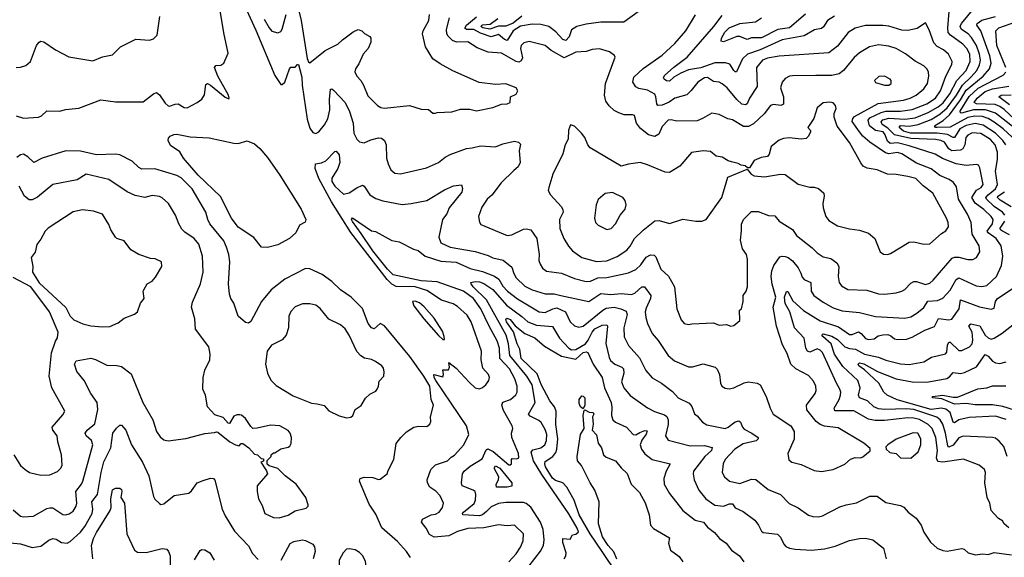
# Model space of a CAD drawing. Extents: x 1246169 to 1426871, y 660025 to 763458.
# Tile 132 of 256: x 1303679 to 1310415, y 706585 to 710262. Entities that reach past the tile are written whole.
import ezdxf

# ---------------------------------------------------------------- set-up
doc = ezdxf.new("R2010")
doc.units = 0

msp = doc.modelspace()

# ---------------------------------------------------------------- linework, layer by layer
at = {"layer": '0CON20XD'}
for points in [[(1305141, 710525), (1305295, 710190.5), (1305425, 709880), (1305465, 709819.2), (1305475, 709818), (1305494.2, 709835), (1305524.8, 709925.2), (1305535, 709938), (1305564.1, 709935.9), (1305580, 709955), (1305586.9, 709955), (1305609.4, 709869.4), (1305610.9, 709815), (1305645, 709581.9), (1305665, 709520.5), (1305685, 709490.6), (1305705, 709484.3), (1305725.5, 709494.5), (1305765, 709542.5), (1305787.3, 709582.7), (1305800.7, 709645), (1305797.8, 709715), (1305805, 709786.7), (1305815, 709788.8), (1305825, 709780.8), (1305905, 709695.5), (1305935.6, 709634.4), (1305960.8, 709555), (1305965.5, 709485), (1305986.7, 709445), (1306005, 709425.7), (1306035, 709420), (1306080.4, 709439.6), (1306135, 709453.3), (1306155, 709451.4), (1306175.6, 709435.6), (1306185.6, 709405), (1306189.4, 709315), (1306200, 709275), (1306219.2, 709235), (1306245, 709213.1), (1306285, 709207.5), (1306462.4, 709247.6), (1306544.5, 709285.5), (1306589.3, 709320.7), (1306625, 709340), (1306735, 709380.8), (1306775, 709384.4), (1306830.7, 709399.3), (1306935, 709392.9), (1306985, 709411.9), (1307065, 709430), (1307092.5, 709425), (1307105, 709410), (1307096, 709365), (1307102.5, 709285), (1307090, 709255), (1307058.8, 709231.2), (1306972.9, 709145), (1306908.3, 709061.7), (1306876.7, 709033.3), (1306839.8, 708980.2), (1306818.1, 708915), (1306825, 708877.5), (1306835, 708862), (1307015, 708785.6), (1307045, 708790.5), (1307125, 708828.5), (1307145, 708832.2), (1307175.4, 708825.4), (1307217.3, 708765), (1307232.5, 708655), (1307231.1, 708615), (1307238.9, 708588.9), (1307255, 708562.5), (1307283.1, 708543.1), (1307385, 708529.2), (1307475, 708490.9), (1307555, 708471.1), (1307585, 708474.7), (1307635, 708496.8), (1307695, 708498.2), (1307791.8, 708518.2), (1307845, 708531.3), (1307895, 708552.5), (1307928.9, 708585), (1307965, 708637.1), (1307995, 708653.1), (1308020.7, 708650.7), (1308031.1, 708641.1), (1308065, 708555.8), (1308117.3, 708507.3), (1308159.4, 708435), (1308174.3, 708285), (1308205, 708210), (1308225, 708183.8), (1308253.6, 708176.4), (1308277.7, 708182.3), (1308425, 708188), (1308465, 708173.3), (1308515, 708176.7), (1308545, 708166.7), (1308565, 708170), (1308605.8, 708204.2), (1308603.3, 708275), (1308616.7, 708285), (1308628, 708335), (1308628.8, 708375), (1308650, 708405), (1308658, 708435), (1308658.8, 708625), (1308651.8, 708655), (1308624.5, 708694.5), (1308610.4, 708755), (1308617.9, 708817.9)], [(1303655, 709603.8), (1303705, 709588.5), (1303807.5, 709595), (1303828.8, 709605), (1303865, 709637.5), (1303955, 709636), (1303992.3, 709647.7), (1304085, 709655.6), (1304235, 709714), (1304335, 709700.5), (1304525, 709700), (1304595, 709754.2), (1304615, 709762.9), (1304635, 709748.6), (1304675, 709691.4), (1304695, 709672.9), (1304705, 709670), (1304743.3, 709685), (1304763.7, 709686.3), (1304805, 709662.2), (1304825, 709659.4), (1304893.8, 709695), (1304925, 709718), (1304942.6, 709747.4), (1304952.6, 709817.4), (1304964.4, 709825.6), (1304985, 709814.5), (1305085, 709731.1), (1305109.2, 709720.8), (1305113.3, 709725), (1305106.7, 709745), (1305034, 709875), (1305012.9, 709935), (1305022.3, 709947.7), (1305055, 709951.2), (1305076.7, 709965), (1305106.4, 710033.6), (1305075, 710171.2), (1305044.8, 710365)], [(1304568, 710122), (1304595, 710130), (1304620, 710155), (1304637.5, 710282.5)], [(1305352.1, 710265), (1305385, 710206.2), (1305405, 710183.3), (1305445, 710171.2), (1305465, 710181.2), (1305475, 710196.7), (1305502.6, 710297.4)], [(1305585, 710340.8), (1305604.8, 710255), (1305645, 709996), (1305655, 709974.2), (1305665, 709967.5), (1305769.3, 710050.7), (1305855.8, 710094.2), (1305888.1, 710125), (1305960.7, 710179.3), (1305995, 710194.5), (1306019.4, 710185), (1306037.3, 710167.3), (1306075, 710146), (1306082.3, 710135), (1306082.6, 710107.4), (1306063.6, 710065), (1306030, 710025), (1305999.7, 709960.3), (1305975.8, 709925), (1305972, 709905), (1305986, 709875), (1306014.2, 709845), (1306031.4, 709815), (1306061.9, 709741.9), (1306126, 709675), (1306150.6, 709660.6), (1306175, 709655.6), (1306345, 709674.3), (1306425, 709650), (1306475, 709646.7), (1306505, 709622.5), (1306525, 709622.5)], [(1307024.5, 706555), (1307075, 706610), (1307104.7, 706655.3), (1307122.9, 706697.1), (1307126.4, 706746.4), (1307064.6, 706804.6), (1307015, 706800.8), (1306955, 706806.4), (1306855, 706786.4), (1306745, 706781.8), (1306675, 706762.8), (1306615, 706732.3), (1306515, 706723.8), (1306482, 706742), (1306460.9, 706785), (1306428.6, 706825), (1306435.7, 706845), (1306494.8, 706875.2), (1306525, 706880), (1306549.5, 706895), (1306571.2, 706925), (1306578.5, 706955), (1306555, 707005.4), (1306526.8, 707036.8), (1306485.6, 707065), (1306468.9, 707095), (1306467.1, 707115), (1306492.3, 707185), (1306523.1, 707216.9), (1306605.3, 707244.7), (1306630, 707270), (1306655, 707284.3), (1306718.1, 707355), (1306752.9, 707425), (1306735.6, 707485), (1306526.5, 707795), (1306514.5, 707815.5), (1306513.3, 707835), (1306575, 707820), (1306578.8, 707835), (1306573.8, 707866.2), (1306613, 707867), (1306620, 707885), (1306615, 707917.5), (1306665, 707878.7), (1306753.4, 707783.4), (1306795, 707744.2), (1306825, 707738.2), (1306845, 707745.6), (1306868.1, 707765), (1306888.1, 707795), (1306892.2, 707815), (1306885.7, 707835), (1306848.5, 707878.5), (1306835.4, 707935), (1306838.8, 707995), (1306768.7, 708195), (1306740.4, 708240.4), (1306675, 708301.2), (1306645, 708317.5), (1306565, 708343.4), (1306465, 708410.4), (1306385.3, 708435.3), (1306255, 708437.7), (1306225, 708453.5), (1306194.2, 708484.2), (1305945, 708805.9), (1305811.4, 709015), (1305725.5, 709175), (1305700.2, 709245), (1305703.3, 709276.7), (1305745, 709283.8), (1305773.6, 709296.4), (1305835, 709361.2), (1305845, 709362.5), (1305865, 709336.7), (1305870, 709285), (1305856.1, 709245), (1305815, 709178.1), (1305814.1, 709155), (1305835, 709122.5), (1305895, 709068.3), (1305933.2, 709076.8), (1305985, 709112.7), (1306025, 709130), (1306035, 709123.3), (1306073.9, 709063.9), (1306115, 709039.5), (1306164, 709024), (1306295, 708998.5), (1306356.3, 709003.7), (1306463.9, 709026.1), (1306585, 709098.8), (1306646.7, 709125), (1306701.7, 709131.7), (1306708.1, 709108.1), (1306705, 709081.2), (1306617.9, 708975), (1306601.2, 708935), (1306572.3, 708895), (1306546.9, 708775), (1306561.4, 708735), (1306623.8, 708705), (1306795, 708676.2), (1306885, 708649.6), (1306915, 708633.8), (1306986.1, 708616.1), (1307045, 708570), (1307058.8, 708525), (1307075, 708495.6), (1307135, 708440), (1307185, 708414.1), (1307275, 708386.2), (1307335, 708386.4), (1307382, 708375), (1307573.8, 708333.8), (1307655, 708388.8), (1307723, 708383), (1307795, 708390), (1307865, 708382.2), (1307888.3, 708391.7), (1307935, 708434.5), (1307954.6, 708434.6), (1307996.9, 708375), (1307995.2, 708354.8), (1307965, 708290), (1307959.3, 708265), (1307961.8, 708225), (1307974.4, 708185), (1308005.6, 708115), (1308047.2, 708067.2), (1308115, 707964.3), (1308158.1, 707928.1), (1308255, 707887.9), (1308282.7, 707887.3), (1308355, 707909.2), (1308436.5, 707886.5), (1308451.7, 707871.7), (1308467.5, 707835), (1308473.5, 707775), (1308482.9, 707755), (1308505, 707740.8), (1308531.7, 707738.3), (1308565, 707744.3), (1308635, 707777.5), (1308665, 707784.2), (1308725, 707777.1), (1308745.4, 707765.4), (1308785.6, 707685), (1308812.9, 707605), (1308834.5, 707564.5), (1308954, 707485), (1308977.1, 707445), (1308977.9, 707392.1), (1308934, 707295), (1308941.7, 707251.7), (1308962.5, 707235), (1309025, 707220), (1309115, 707180), (1309165, 707171.4), (1309244.4, 707185.6), (1309325, 707222.5), (1309363.2, 707256.8), (1309395, 707268), (1309433.6, 707266.4), (1309448.3, 707271.7), (1309497, 707313), (1309498.3, 707328.3), (1309455, 707366.2), (1309278.8, 707471.2), (1309185, 707482.5), (1309155, 707494.6), (1309128.5, 707515), (1309064.7, 707594.7), (1309061.9, 707625), (1309120.6, 707705), (1309127.5, 707725), (1309126, 707756), (1309109.5, 707789.5), (1309075, 707829.2), (1308988, 707875), (1308954.2, 707905), (1308929.6, 707979.6), (1308898.6, 708038.6), (1308856.4, 708165), (1308834.6, 708295), (1308851.5, 708365), (1308826.7, 708453.3), (1308819.7, 708505), (1308825.3, 708544.7), (1308839.3, 708580.7), (1308879.5, 708640.5), (1308895, 708645.6), (1308915, 708641.9), (1308936, 708635), (1308965, 708612.2), (1309004.1, 708564.1), (1309022.1, 708527.9), (1309031.7, 708501.7), (1309045, 708485.6), (1309091.4, 708465), (1309094.4, 708405), (1309112.9, 708375), (1309175, 708328.9), (1309245, 708292.1), (1309305, 708271.5), (1309425, 708260), (1309535, 708230.9), (1309735, 708220), (1309775, 708229.6), (1309816.7, 708255), (1309865, 708294.5), (1309892.9, 708337.1), (1309958.3, 708341.7), (1309995, 708357.7), (1310045, 708412.5), (1310086, 708484), (1310105, 708497.5), (1310221.9, 708441.9), (1310262.4, 708437.6), (1310295, 708444.6), (1310360.9, 708505), (1310395, 708580), (1310405.3, 708645), (1310394.7, 708715), (1310359.7, 708765), (1310303.7, 708803.7), (1310297.4, 708815), (1310334.8, 708865), (1310337.8, 708895), (1310325.7, 708915), (1310275, 708963.9), (1310215, 709006), (1310192.3, 709045), (1310224.8, 709095.2), (1310256.9, 709115), (1310271.5, 709135), (1310247.6, 709247.6), (1310237.7, 709267.7), (1310225, 709272), (1310155, 709263.8), (1310085, 709276.9), (1309992.3, 709312.3), (1309942.7, 709342.7), (1309765, 709398.8), (1309685, 709418.7), (1309635, 709415.8), (1309615, 709431.7), (1309600.2, 709475), (1309585.3, 709495), (1309532.9, 709505), (1309491.8, 709535), (1309483.3, 709575), (1309495, 709591.6), (1309572, 709628), (1309604.2, 709635.8), (1309705, 709636.8), (1309785, 709647), (1309885, 709686.6), (1309944.3, 709725.7), (1309978.4, 709775), (1310014.7, 709875), (1310056.4, 709955), (1310058.5, 709975), (1310033.5, 710025), (1309999.4, 710055), (1309955, 710079.1), (1309932.7, 710102.7), (1309902, 710192), (1309875, 710240), (1309819.3, 710200.7), (1309755, 710187.7), (1309715, 710190.4), (1309625, 710217.5), (1309585, 710222.2), (1309465, 710222.4), (1309395.3, 710204.7), (1309347.8, 710175), (1309275, 710079.5), (1309215, 710035.5), (1308875, 710012.5), (1308795, 709998.2), (1308760, 709985), (1308720.4, 709935), (1308725.4, 709805), (1308671.1, 709725), (1308655, 709686.7), (1308645, 709679.2), (1308620, 709685), (1308585, 709715.5), (1308518.6, 709795), (1308485, 709823.9), (1308465, 709834.4), (1308425, 709839.7), (1308385, 709866.7), (1308365, 709863.3), (1308319.6, 709835), (1308273.6, 709776.4), (1308242.7, 709747.3), (1308161.4, 709725), (1308121.9, 709698.1), (1308075, 709677.3), (1308045.4, 709675.4), (1308037.1, 709687.1), (1308031.8, 709735), (1308023.4, 709753.4), (1307975, 709780), (1307915, 709792.2), (1307895, 709802.3), (1307874.1, 709835), (1307881.1, 709868.9), (1307945, 709927.9), (1308075, 710018.2), (1308160.9, 710099.1), (1308235.5, 710185), (1308303.1, 710295)], [(1306525, 709622.5), (1306535, 709627.5), (1306635, 709632.5), (1306695, 709650), (1306758.8, 709648.8), (1306805, 709638.6), (1306915, 709661.9), (1306975, 709683.1), (1307015, 709685.7), (1307034.2, 709695.8), (1307037.5, 709735), (1307075, 709753.3), (1307088, 709775), (1307075, 709796), (1307005, 709822), (1306935, 709818.6), (1306822, 709832), (1306642.9, 709912.9), (1306555, 709959.1), (1306505.6, 709995), (1306456.4, 710076.4), (1306434.4, 710165), (1306438.6, 710185), (1306478.5, 710255), (1306482.6, 710297.4)], [(1307909.7, 710315), (1307812, 710245), (1307655, 710244.6), (1307555, 710231.2), (1307490, 710215), (1307455, 710193.1), (1307438.4, 710145), (1307415, 710120), (1307395, 710125.3), (1307347.9, 710177.9), (1307300, 710215), (1307245, 710229.5), (1307185, 710230.2), (1307105, 710217.4), (1307056, 710185), (1307015, 710120), (1306995, 710125.7), (1306955, 710159.8), (1306905, 710144.5), (1306830.6, 710170.6), (1306785, 710194.6), (1306735.4, 710195.4), (1306724.7, 710204.7), (1306736.9, 710225), (1306805, 710281.6)], [(1307115, 710284.6), (1307055, 710238.5), (1307005, 710218.4), (1306955, 710217.7), (1306895, 710195.8), (1306846.7, 710205), (1306835, 710215.5), (1306845, 710225.5), (1306898.8, 710231.2), (1306950.6, 710269.4)], [(1309254.3, 710285), (1309204.4, 710255), (1309178, 710212), (1309165, 710202.1), (1309117.6, 710192.4), (1309045, 710150.7), (1308895, 710123.4), (1308745, 710056), (1308659.2, 710025), (1308623.6, 709995), (1308584.1, 709905.9), (1308575, 709904.3), (1308565, 709914), (1308537, 709957), (1308506.8, 709966.8), (1308435, 709967.3), (1308338.7, 709931.3), (1308294.7, 709925.3), (1308255, 709917.8), (1308203.3, 709896.7), (1308155, 709868.4), (1308125, 709841), (1308105, 709843), (1308088.3, 709855), (1308084.5, 709865), (1308091.1, 709878.9), (1308153.4, 709936.6), (1308245.5, 710005), (1308428.2, 710215), (1308485, 710290)], [(1309055, 710299.1), (1308945, 710206.5), (1308865, 710194), (1308755, 710137.7), (1308685, 710136.7), (1308655, 710125.4), (1308605.8, 710145.8), (1308585, 710146.7), (1308495, 710109.8), (1308479.1, 710115), (1308480.4, 710135), (1308503.9, 710176.1), (1308533.3, 710206.7), (1308605, 710235.5), (1308711.9, 710248.1), (1308755, 710275.3)], [(1310418, 708925), (1310401.6, 708945), (1310345, 708985.2), (1310293, 709035), (1310289.4, 709045), (1310304, 709065), (1310355.7, 709105), (1310368.8, 709135), (1310353.8, 709225), (1310369.5, 709305), (1310368.8, 709355), (1310351.5, 709405), (1310321.5, 709441.5), (1310255, 709483.5), (1310195, 709488.1), (1310165, 709470.9), (1310151.4, 709455), (1310144.8, 709405), (1310132.2, 709377.8), (1310115, 709369.4), (1310055, 709364.8), (1310035, 709377.9), (1310005, 709424.2), (1309980.6, 709435), (1309945, 709441.7), (1309775, 709448.1), (1309665, 709475.2), (1309619.2, 709519.2), (1309579.8, 709545), (1309573.6, 709563.6), (1309585, 709575.9), (1309625, 709587.9), (1309735, 709581.9), (1309805, 709590.7), (1309895, 709626.6), (1309963.1, 709665), (1309996.1, 709693.9), (1310042.9, 709755), (1310090.9, 709845), (1310154.8, 709915), (1310181.5, 709975), (1310179.3, 710025), (1310159.8, 710065), (1310130.4, 710095), (1310046.8, 710155), (1310032.1, 710175), (1310028.4, 710205), (1310039.6, 710345)], [(1310425.2, 709405), (1310405.6, 709435), (1310355, 709485.6), (1310271.5, 709541.5), (1310215, 709551.9), (1310155, 709539.1), (1310111.9, 709515), (1310075, 709456.7), (1310065, 709455.2), (1310027, 709477), (1309955.9, 709485.9), (1309772.5, 709485), (1309725, 709499), (1309695.3, 709525), (1309705, 709537), (1309765, 709532.7), (1309825, 709543.9), (1309915, 709579.1), (1309975, 709615.1), (1310025, 709659.2), (1310088.5, 709745), (1310129.9, 709815), (1310188.6, 709871.4), (1310226.6, 709913.4), (1310246.4, 709953.6), (1310251.4, 709985), (1310244.5, 710025), (1310224.5, 710085), (1310190.8, 710140.8), (1310168.1, 710165), (1310121.6, 710195), (1310112.3, 710215), (1310121.1, 710235), (1310208.9, 710341.1)], [(1310468.1, 709458.1), (1310408, 709515), (1310345, 709561.5), (1310305, 709585.5), (1310265, 709599.9), (1310212.5, 709602.5), (1310165, 709593.5), (1310045, 709526.8), (1309955, 709523.6), (1309944.3, 709525), (1309938.5, 709535), (1309997.5, 709572.5), (1310040, 709610), (1310116.1, 709713.9), (1310155, 709779.8), (1310270.4, 709875), (1310313, 709925), (1310325.2, 709965), (1310317, 710015), (1310254.8, 710185), (1310228.2, 710225), (1310229.1, 710235), (1310261.1, 710258.9), (1310355, 710282.8)], [(1308617.9, 708817.9), (1308617.1, 708862.9), (1308630, 708895), (1308685, 708950.5), (1308730.8, 708950.8), (1308801.9, 708921.9), (1308845, 708921.4), (1308876, 708885), (1308965, 708827.5), (1308994.5, 708785), (1309101.5, 708701.5), (1309135, 708667.5), (1309175, 708640.9), (1309229.4, 708629.4), (1309268.5, 708598.5), (1309283.7, 708573.7), (1309279.5, 708505), (1309285.6, 708465), (1309301.2, 708441.2), (1309345, 708416.2), (1309475, 708411.8), (1309555, 708386.2), (1309595, 708385.4), (1309675, 708394.5), (1309715, 708405.6), (1309735, 708416.9), (1309775, 708460), (1309795, 708470.5), (1309815, 708470.5), (1309875, 708451.8), (1309905, 708460), (1309929.2, 708480.8), (1310058.3, 708631.7), (1310075, 708638.2), (1310105, 708638.5), (1310165, 708621.1), (1310199.1, 708620.9), (1310225.5, 708634.5), (1310248.2, 708675), (1310243.2, 708715), (1310196.3, 708795), (1310187.6, 708875), (1310162.8, 708932.8), (1310101.2, 709035), (1310087.7, 709117.7), (1310067.6, 709147.6), (1310038.6, 709168.6), (1309975, 709196.8), (1309915, 709241.4), (1309815, 709280.3), (1309714.5, 709345), (1309683.7, 709353.7), (1309625, 709345.2), (1309601.2, 709351.2), (1309495, 709424.1), (1309446.2, 709466.2), (1309425.2, 709495.2), (1309375.3, 709565), (1309379.2, 709585), (1309391.2, 709598.8), (1309551.2, 709688.8), (1309725, 709712), (1309771.4, 709725), (1309812.2, 709745), (1309865, 709789.5), (1309888.7, 709825), (1309899.6, 709875), (1309897.1, 709905), (1309886, 709926), (1309865.3, 709945.3), (1309805, 709977.5), (1309738.3, 710028.3), (1309675, 710064.6), (1309625, 710081.6), (1309555, 710089.2), (1309493.4, 710076.6), (1309425, 710035.5), (1309387.8, 710002.2), (1309315.6, 709914.4), (1309285, 709891.5), (1309235, 709879.3), (1309125, 709879.6), (1308965, 709878.5), (1308944.7, 709875.3), (1308915, 709859.4), (1308894.5, 709835), (1308883.8, 709795), (1308903.9, 709733.9), (1308904, 709685), (1308885.5, 709674.5), (1308835, 709681.1), (1308814.7, 709675.3), (1308772, 709618), (1308699.6, 709550.4), (1308665, 709530.3), (1308631.8, 709531.8), (1308555, 709576.9), (1308523.6, 709583.6), (1308465, 709612.3), (1308415, 709622.2), (1308351.2, 709585), (1308315, 709570.9), (1308175, 709568.2), (1308135, 709577.8), (1308115, 709575.6), (1308075, 709532.2), (1308052, 709478), (1308025, 709461.8), (1307980, 709475), (1307927.4, 709517.4), (1307898.5, 709555), (1307885, 709606.2), (1307871.7, 709611.7), (1307815, 709611.2), (1307777.5, 709625), (1307745, 709641.2), (1307712.1, 709672.1), (1307690, 709705), (1307679.2, 709745), (1307687.3, 709825), (1307753.3, 710005), (1307747.7, 710017.7), (1307715, 710042), (1307645, 710061.4), (1307595, 710057.3), (1307555, 710044.5), (1307485, 710038.5), (1307405, 710000), (1307315, 710050), (1307274.3, 710085), (1307165, 710112.2), (1307127.4, 710102.6), (1307109.1, 710085), (1307106.2, 710065), (1307118.4, 710001.6), (1307110.1, 709979.9), (1307095, 709971.8), (1307075, 709976.5), (1306975, 710033.3), (1306885, 710040.5), (1306809.2, 710069.2), (1306745, 710109.6), (1306668.2, 710108.2), (1306639.9, 710119.9), (1306610.1, 710150.1), (1306601.9, 710165), (1306598.9, 710195), (1306620, 710275)], [(1310424.7, 709935), (1310364.8, 710085), (1310356.2, 710185), (1310378.1, 710205), (1310495, 710246.4)], [(1303655, 709935.7), (1303685, 709937.1), (1303721.7, 709948.3), (1303753.8, 709975), (1303794.6, 710085.4), (1303811.7, 710108.3), (1303825, 710114), (1303845, 710109.2), (1303925, 710054.4), (1304015, 710008.2), (1304178.6, 709981.4), (1304245, 710007.5), (1304315, 710022), (1304368.8, 710075), (1304475, 710128.8), (1304568, 710122)], [(1309595, 709814.2), (1309625, 709814.3), (1309640, 709825), (1309640.8, 709845), (1309633.8, 709855), (1309595, 709875.8), (1309556.4, 709873.6), (1309527.5, 709845), (1309535, 709832.5), (1309595, 709814.2)], [(1310480.8, 709525), (1310355, 709621.4), (1310285.3, 709645.3), (1310205, 709646), (1310123.3, 709623.3), (1310114.4, 709624.4), (1310113.2, 709635), (1310174.1, 709735.9), (1310237, 709793), (1310407.3, 709882.7), (1310425, 709902.5)], [(1310518.9, 709548.9), (1310415, 709646.6), (1310385, 709668.8), (1310351.7, 709681.7), (1310225.7, 709685.7), (1310209.5, 709695), (1310228.6, 709725), (1310285, 709770.7), (1310335, 709787.9), (1310445, 709808.1)], [(1310450.1, 709680.1), (1310377.1, 709735), (1310394, 709745), (1310462.1, 709747.9)], [(1307625, 708608), (1307695, 708612.4), (1307767.2, 708642.8), (1307833.6, 708686.4), (1307856.5, 708713.5), (1307885, 708764.5), (1307945, 708823.3), (1308025, 708885.7), (1308055, 708889.2), (1308125, 708868.8), (1308215, 708897.5), (1308305, 708882.9), (1308345.5, 708884.5), (1308375, 708896), (1308482.5, 709045), (1308524.2, 709185.8), (1308655, 709240), (1308682.5, 709205), (1308705, 709193.3), (1308775, 709187.5), (1308885, 709204.2), (1308915, 709202.5), (1309005, 709136), (1309085, 709116.5), (1309115.4, 709115.4), (1309145, 709106.5), (1309179.4, 709075), (1309182.9, 709055), (1309173.1, 709005), (1309175.6, 708975), (1309194.4, 708915), (1309215, 708889.2), (1309275, 708851.4), (1309355, 708831.9), (1309425, 708823.3), (1309485, 708802.9), (1309529.4, 708765), (1309565, 708673.3), (1309588.3, 708658.3), (1309615, 708656.2), (1309637, 708663), (1309765, 708740.8), (1309795, 708743.1), (1309865, 708725.6), (1309905, 708729.2), (1309985, 708798.8), (1310015, 708817.5), (1310032.2, 708845), (1310031.1, 708875), (1310018.9, 708905), (1309926.7, 709075), (1309860, 709125), (1309808.9, 709175), (1309755, 709188.8), (1309675, 709203.8), (1309615, 709205.4), (1309545, 709233.9), (1309476.3, 709246.3), (1309450.6, 709260.6), (1309432.7, 709282.7), (1309355, 709422.9), (1309272.6, 709532.6), (1309250.5, 709595), (1309250.6, 709619.4), (1309263.8, 709655), (1309261.2, 709675), (1309245, 709693.8), (1309222.3, 709697.7), (1309175, 709694), (1309135, 709660), (1309112.5, 709585), (1309071.2, 709525), (1309088.8, 709505), (1309088.8, 709495), (1309076.2, 709465), (1309059.7, 709450.3), (1309025, 709444.4), (1308944.4, 709454.4), (1308905, 709450), (1308875, 709437.5), (1308821.1, 709395), (1308807.4, 709342.6), (1308795, 709326.2), (1308751.7, 709318.3), (1308705, 709298.8), (1308671.7, 709248.3), (1308658.3, 709248.3), (1308641.7, 709261.7), (1308615, 709266.7), (1308595, 709278.8), (1308549.5, 709289.5), (1308526.4, 709296.4), (1308485, 709321.2), (1308445, 709328), (1308405, 709359.4), (1308355.6, 709365.6), (1308275, 709354.2), (1308195, 709260), (1308125, 709215.8), (1308095, 709218.6), (1307975, 709270), (1307924.2, 709284.2), (1307845, 709273.8), (1307795, 709259.4), (1307581.5, 709385), (1307566.2, 709405), (1307545.7, 709455.7), (1307523.8, 709485), (1307475, 709532.5), (1307448.3, 709541.7), (1307433.9, 709506.1), (1307432.5, 709445), (1307410, 709405), (1307395.7, 709345), (1307325.6, 709204.4), (1307298.6, 709115), (1307294.4, 709094.4), (1307310, 709065), (1307382.9, 708985), (1307395, 708963.3), (1307397.3, 708945), (1307372.5, 708895), (1307374.6, 708834.6), (1307401.5, 708765), (1307434, 708714), (1307461.9, 708681.9), (1307525, 708636.5), (1307625, 708608)], [(1305375, 708704.2), (1305333.3, 708705), (1305281.7, 708771.7), (1305175, 708842.5), (1305128.7, 708905), (1305053.6, 709053.6), (1304899.2, 709199.2), (1304799.6, 709315), (1304775, 709357.8), (1304711.8, 709401.8), (1304694.4, 709435.6), (1304697.6, 709452.4), (1304708.8, 709465), (1304732.8, 709477.2), (1304755, 709479.1), (1304845, 709460), (1304975, 709454.2), (1305145, 709416.2), (1305175, 709415.6), (1305235, 709434.3), (1305285, 709413.2), (1305321.9, 709381.9), (1305375, 709320), (1305458.5, 709198.5), (1305605.3, 708965.3), (1305637.6, 708895), (1305632.6, 708877.4), (1305593.7, 708856.3), (1305569.1, 708805), (1305525, 708764.5), (1305445, 708722.9), (1305375, 708704.2)], [(1306353.5, 706585), (1306325, 706625.6), (1306263, 706693), (1306156.4, 706786.4), (1306115, 706880), (1306069.2, 706949.2), (1306004.2, 707105), (1306008.8, 707125), (1306035, 707134.3), (1306095, 707132), (1306135, 707116.7), (1306145, 707120), (1306193.3, 707155), (1306200.7, 707179.3), (1306238.6, 707255), (1306255.7, 707364.3), (1306285.8, 707405), (1306325, 707444.4), (1306375, 707474.4), (1306407, 707483), (1306465, 707480), (1306486.2, 707495), (1306492, 707515), (1306490, 707545), (1306509.4, 707625), (1306494.5, 707665), (1306484.7, 707755), (1306445.1, 707825), (1306349, 707959), (1306175, 708167.9), (1306145, 708183.8), (1306105, 708148.1), (1306085, 708154.5), (1306063.9, 708183.9), (1306025, 708287.8), (1305948.1, 708365), (1305873.4, 708413.4), (1305815, 708471.4), (1305749.4, 708519.4), (1305665, 708558.1), (1305635, 708561.1), (1305492.1, 708487.9), (1305400, 708415), (1305334.3, 708335), (1305261.7, 708198.3), (1305245, 708186.2), (1305225, 708191.2), (1305173.1, 708235), (1305145, 708323.3), (1305124.3, 708354.3), (1305114.3, 708384.3), (1305108.9, 708455), (1305117, 708605), (1305111.1, 708655), (1305095, 708706.2), (1305075, 708750), (1304979.1, 708865), (1304965.3, 708895.3), (1304953.8, 708945), (1304859.6, 709105), (1304785, 709180.9), (1304755, 709195.3), (1304605, 709240.9), (1304515, 709238.8), (1304495, 709250.5), (1304449.4, 709295), (1304365, 709338.2), (1304335, 709342.3), (1304205, 709338.5), (1304095, 709362.1), (1303995, 709365.9), (1303832.5, 709315), (1303775, 709284.2), (1303734.5, 709324.5), (1303705, 709342.5), (1303685, 709337.1), (1303660.8, 709319.2)], [(1303635, 706910.6), (1303685, 706866.9), (1303705, 706862.2), (1303773.6, 706866.4), (1303865, 706920), (1303885, 706924.4), (1303905, 706923.3), (1303975, 706878.2), (1303995, 706876.4), (1304017.1, 706882.9), (1304045, 706901.5), (1304066.2, 706935), (1304070.3, 706955), (1304062.6, 707035), (1304102.7, 707085), (1304111.8, 707105), (1304180.5, 707355), (1304171.5, 707385), (1304134.5, 707415), (1304126.7, 707435), (1304140.5, 707455), (1304192.9, 707497.1), (1304214.1, 707595), (1304209.5, 707645), (1304165, 707705.7), (1304119.4, 707795), (1304070.4, 707855), (1304053.5, 707905), (1304065, 707929.2), (1304165, 707946.7), (1304197.9, 707937.9), (1304275, 707898.8), (1304345, 707897.5), (1304375, 707890.6), (1304440.9, 707840.9), (1304521.1, 707645), (1304591.1, 707525), (1304614.5, 707445), (1304639.9, 707409.9), (1304665, 707389.1), (1304695, 707382.5), (1304815, 707398.6), (1304945, 707432), (1305011.7, 707438.3), (1305025, 707443.3), (1305035, 707440), (1305116.7, 707375), (1305155, 707354.2), (1305181.7, 707348.3), (1305195, 707362.5), (1305205, 707362.5), (1305247.5, 707335), (1305285, 707290), (1305307, 707287), (1305331.7, 707261.7), (1305348.3, 707258.3), (1305348.3, 707241.7), (1305330, 707235), (1305367.7, 707177.7), (1305373.8, 707155), (1305304, 707075), (1305304.2, 707034.2), (1305314, 706985), (1305338.7, 706938.7), (1305356.2, 706885), (1305415, 706858), (1305455, 706855.8), (1305515, 706872.5), (1305565, 706904.2), (1305639.5, 706920.5), (1305653.3, 706935), (1305653.8, 706945), (1305637.5, 706995), (1305570, 707085), (1305495, 707143.3), (1305445, 707192.5), (1305385, 707210), (1305373, 707223), (1305371.7, 707248.3), (1305400, 707275), (1305400, 707285), (1305415, 707300), (1305425, 707300), (1305465, 707327.5), (1305515, 707337.5), (1305526.7, 707345), (1305536.2, 707363.8), (1305538.8, 707405), (1305530, 707435), (1305515, 707453.3), (1305460, 707485), (1305395, 707490), (1305305, 707468), (1305275, 707466.7), (1305259.5, 707479.5), (1305224.2, 707534.2), (1305197.1, 707557.1), (1305185, 707560), (1305165, 707560), (1305145, 707550), (1305115, 707500), (1305105, 707503.3), (1305070.6, 707540.6), (1305015, 707560), (1304964.3, 707615), (1304950, 707695), (1304931.2, 707735), (1304934, 707815), (1304946.7, 707865), (1304980, 707935), (1304983.3, 707975), (1304973.6, 708023.6), (1304882, 708145), (1304876.4, 708216.4), (1304855.5, 708295.5), (1304860.9, 708329.1), (1304916.8, 708455), (1304935.4, 708535), (1304930, 708645), (1304905, 708727.1), (1304871.9, 708765), (1304808.9, 708808.9), (1304789.5, 708829.5), (1304768.2, 708865), (1304745.3, 708925.3), (1304697.5, 709005), (1304655, 709042.9), (1304635, 709053.1), (1304585, 709060), (1304535, 709046.4), (1304468.7, 709058.7), (1304414.6, 709084.6), (1304289.4, 709169.4), (1304135, 709206), (1304073.2, 709166.8), (1303905, 709134.3), (1303802.1, 709047.9), (1303765, 709030.4), (1303745, 709029.1), (1303713.3, 709055), (1303675, 709123.3)], [(1307695, 708826.2), (1307725, 708833.8), (1307754.2, 708865), (1307787.1, 708925), (1307820.8, 708965), (1307827.5, 708995), (1307822, 709025), (1307806.2, 709045), (1307735, 709080), (1307685, 709073.8), (1307637, 709033), (1307623.4, 708996.6), (1307611.4, 708905), (1307619.2, 708875), (1307635.6, 708855.6), (1307695, 708826.2)], [(1310461.6, 708981.6), (1310386.4, 709026.4), (1310368.7, 709045), (1310371.6, 709055), (1310415.5, 709085)], [(1304245, 708160.4), (1304295, 708164.3), (1304352.2, 708187.8), (1304395, 708221.4), (1304465, 708248.6), (1304485.5, 708264.5), (1304506.9, 708323.1), (1304530, 708355), (1304524.2, 708405), (1304528, 708415), (1304551.2, 708455), (1304585, 708472.5), (1304608.7, 708501.3), (1304652, 708575), (1304648.8, 708605), (1304605.7, 708625.7), (1304575, 708629.2), (1304495, 708656), (1304438.6, 708688.6), (1304395, 708749.2), (1304345, 708764.4), (1304333.8, 708773.8), (1304303.7, 708823.7), (1304290.2, 708860.2), (1304245, 708932.5), (1304185, 708952.9), (1304108.3, 708961.7), (1304045, 708946.9), (1303875, 708837.1), (1303853.1, 708815), (1303825, 708760), (1303796.5, 708725), (1303785, 708672.5), (1303758, 708635), (1303768.8, 708575), (1303767.5, 708535), (1303813.2, 708463.2), (1303995, 708292.5), (1304025.8, 708235), (1304048.9, 708208.9), (1304112.1, 708182.1), (1304165, 708168.8), (1304245, 708160.4)], [(1306015, 708798.9), (1305955, 708882.7), (1305950, 708895), (1305955, 708907.8), (1306085, 708818), (1306113.9, 708813.9), (1306225, 708752), (1306275, 708742.5), (1306372.4, 708692.4), (1306405, 708682.9), (1306453.5, 708643.5), (1306561.2, 708611.2), (1306665, 708604.2), (1306760.6, 708560.6), (1306845, 708540.8), (1306927.7, 708507.7), (1306956.6, 708486.6), (1306985, 708438.9), (1307016.6, 708405), (1307085, 708353.8), (1307232.8, 708262.8), (1307275, 708258.8), (1307326.3, 708283.7), (1307355, 708290.2), (1307413.6, 708265), (1307445, 708194.4), (1307475, 708169.1), (1307505, 708158.5), (1307535, 708165.4), (1307667.7, 708275), (1307691.8, 708288.2), (1307745.2, 708295.2), (1307792.5, 708285), (1307828, 708268), (1307836.2, 708245), (1307812.9, 708155), (1307813.6, 708093.6), (1307844, 708034), (1307918.8, 707948.8), (1307961.7, 707861.7), (1308005, 707812.2), (1308070.6, 707775), (1308145, 707719.2), (1308183.1, 707675), (1308259.5, 707639.5), (1308276.5, 707616.5), (1308295.7, 707565.7), (1308315, 707552), (1308349.4, 707509.4), (1308380.9, 707490.9), (1308413.5, 707483.5), (1308505, 707467.1), (1308525, 707474.6), (1308575, 707511.8), (1308597.9, 707517.9), (1308609.9, 707509.9), (1308623.2, 707475), (1308635, 707461.1), (1308688.1, 707435), (1308730.8, 707405), (1308732, 707395), (1308717.1, 707382.9), (1308628.3, 707361.7), (1308570.5, 707325), (1308505, 707254.2), (1308492.5, 707225), (1308485.6, 707165), (1308500.6, 707135), (1308534, 707105), (1308605, 707090), (1308685, 707120), (1308715, 707116.9), (1308798.9, 707048.9), (1308884.5, 707014.5), (1308943.4, 706953.4), (1309004.4, 706924.4), (1309074.5, 706874.5), (1309104.5, 706864.5), (1309145, 706862.9), (1309170.9, 706869.1), (1309289.3, 706930.7), (1309334.2, 706944.2), (1309405, 706957.1), (1309495, 707003.1), (1309544.3, 707004.3), (1309605, 706959.2), (1309705, 706939.2), (1309727.9, 706927.9), (1309756.7, 706895), (1309812.4, 706852.4), (1309845.8, 706805), (1309865, 706757.5), (1309909.5, 706689.5), (1309955, 706648.8), (1309995, 706631.2), (1310025, 706626.2), (1310125, 706646.2), (1310140.5, 706640.5), (1310167.5, 706615), (1310217.7, 706602.3), (1310265, 706608.8), (1310305, 706603.8), (1310345, 706617.5), (1310465, 706601.2)], [(1310451.5, 708791.5), (1310401.6, 708815), (1310388.6, 708825), (1310387.6, 708835), (1310419, 708885)], [(1307125, 706476.2), (1307243.3, 706626.7), (1307262.1, 706665), (1307267.7, 706705), (1307260.6, 706775), (1307242.8, 706825), (1307175, 706927.4), (1307145, 706953.4), (1307125, 706960.3), (1307005, 706961.1), (1306955, 706953.8), (1306905, 706931.1), (1306872.1, 706897.9), (1306845, 706875.2), (1306825, 706868.4), (1306710, 706875), (1306707.5, 706885), (1306714.3, 706895), (1306787.8, 706952.2), (1306796.7, 706975), (1306800, 707015), (1306794.6, 707034.6), (1306782.5, 707045), (1306706, 707075), (1306702, 707095), (1306708.5, 707155), (1306720.9, 707175), (1306760.5, 707209.5), (1306842.1, 707257.9), (1306870.8, 707319.2), (1306882.2, 707327.8), (1306919.1, 707309.1), (1307025, 707218), (1307035, 707216.7), (1307043.3, 707225), (1307044.2, 707255), (1307049.3, 707260.7), (1307081.2, 707258.8), (1307093.8, 707266.2), (1307092.2, 707295), (1307045.4, 707405), (1307044.4, 707435), (1307052.9, 707465), (1307048.6, 707485), (1306989.7, 707589.7), (1306977.1, 707625), (1306985, 707646.9), (1307036, 707665), (1307073.8, 707696.2), (1307082.5, 707715), (1307083.2, 707755), (1307066.9, 707805), (1307029.4, 707875), (1306963.9, 707943.9), (1306962.2, 708015), (1306945.8, 708065.8), (1306890.2, 708165), (1306834.8, 708285), (1306784.7, 708355), (1306714.5, 708404.5), (1306535, 708470), (1306425, 708475.1), (1306235, 708517.6), (1306195.8, 708555), (1306095, 708681.6), (1306015, 708798.9)], [(1303640, 707285), (1303685, 707213.3), (1303716, 707186), (1303746.1, 707166.1), (1303825, 707147.5), (1303885, 707150), (1303937.4, 707172.6), (1303960.8, 707195), (1303970, 707215), (1303965.5, 707285.5), (1303940.6, 707375), (1303935.6, 707415), (1303905.7, 707455), (1303900.8, 707475), (1303975, 707558.8), (1303987.5, 707585), (1303900, 707745), (1303880, 707825), (1303897.3, 707982.7), (1303925, 708062.5), (1303938.8, 708085), (1303943.3, 708125), (1303884, 708265), (1303756.7, 708435), (1303635, 708498.8)], [(1307404.4, 706575), (1307415.3, 706594.7), (1307416.9, 706615), (1307395, 706686.7), (1307395, 706713.3), (1307445, 706710), (1307460.8, 706739.2), (1307485, 706743.3), (1307501.2, 706758.8), (1307493.5, 706785), (1307435, 706883.4), (1307252.4, 707152.4), (1307193.9, 707245), (1307178.6, 707305), (1307189.4, 707320.6), (1307244.3, 707335), (1307272.1, 707355), (1307284.2, 707385), (1307284.8, 707425), (1307275, 707458.5), (1307246.3, 707506.3), (1307230.4, 707520.4), (1307170.5, 707550.5), (1307160.9, 707565), (1307205.9, 707645), (1307184.2, 707764.2), (1307149.6, 707825), (1307031.5, 707965), (1307024.2, 708045), (1307007.7, 708105), (1306873.9, 708345), (1306781.5, 708435), (1306768.2, 708455), (1306764.7, 708465.3), (1306795, 708471.1), (1306825, 708468.6), (1306855, 708457.9), (1306915, 708416), (1307009.6, 708309.6), (1307115, 708232.2), (1307155, 708194.7), (1307215, 708173.4), (1307325, 708163.8), (1307372.9, 708082.9), (1307435, 708015.3), (1307455, 708004.4), (1307485, 708006.2), (1307549.2, 708045), (1307569.1, 708070.9), (1307594.5, 708125.5), (1307615, 708147.7), (1307665, 708171.7), (1307696, 708176), (1307700.6, 708165), (1307688.1, 708048.1), (1307712.6, 707952.6), (1307721.2, 707931.2), (1307750, 707905), (1307799.2, 707885), (1307810, 707875), (1307812.2, 707845), (1307795.5, 707785.5), (1307813.1, 707745), (1307855, 707692.9), (1307975, 707607.3), (1308021.7, 707581.7), (1308090.4, 707560.4), (1308107.2, 707547.2), (1308116.4, 707525), (1308116.3, 707493.7), (1308096.9, 707415), (1308115, 707385.7), (1308265, 707348.7), (1308365, 707349.7), (1308415.6, 707335.6), (1308411.5, 707315), (1308365.7, 707274.3), (1308289.6, 707175), (1308286.5, 707155), (1308293.5, 707115), (1308325, 707044.2), (1308373.5, 706985), (1308435, 706940.9), (1308495, 706934.3), (1308535, 706952), (1308555, 706951.5), (1308575, 706922.5), (1308629.4, 706899.4), (1308708.3, 706838.3), (1308733.1, 706805), (1308753.1, 706765), (1308765, 706755.7), (1308863, 706743), (1308885, 706724), (1308906.2, 706676.2), (1308920, 706660), (1308945, 706648.2), (1308985, 706641.2), (1309095, 706634.4), (1309185, 706643.1), (1309258, 706662), (1309355, 706699.4), (1309425.5, 706714.5), (1309465.6, 706715.6), (1309515, 706704.2), (1309588.1, 706648.1), (1309606.2, 706575)], [(1310445, 706788), (1310414, 706815), (1310403.3, 706835), (1310375, 706850), (1310344, 706885), (1310325.7, 706905), (1310317.1, 706955), (1310297.1, 706995), (1310282.9, 707095), (1310285.7, 707165.7), (1310278.8, 707185), (1310243.3, 707215), (1310135, 707255.6), (1309995, 707236), (1309961, 707241), (1309950.8, 707265), (1309957.8, 707315), (1309946.1, 707405), (1309921.4, 707465), (1309894.3, 707494.3), (1309835, 707526.8), (1309795, 707536.9), (1309755, 707538), (1309595, 707520), (1309531.3, 707521.3), (1309485, 707530.9), (1309386.4, 707586.4), (1309255, 707587.8), (1309250, 707605), (1309284.7, 707665), (1309293.9, 707695), (1309296, 707715), (1309289.6, 707735), (1309266, 707775), (1309170.2, 707985), (1309155, 708002.5), (1309135, 708010.8), (1309085, 707989.2), (1309069.4, 707995), (1309056.9, 708015), (1309044.8, 708084.8), (1308980.7, 708155), (1308947.8, 708265), (1308915, 708321.4), (1308910.8, 708365), (1308925, 708404), (1308935, 708402), (1308968.7, 708338.7), (1309041.9, 708271.9), (1309155, 708202.7), (1309280.6, 708160.6), (1309355, 708107.8), (1309375, 708108.7), (1309417.5, 708127.5), (1309435, 708116.2), (1309465, 708081.2), (1309485, 708074.6), (1309525, 708078.9), (1309551.1, 708098.9), (1309585, 708107.7), (1309618, 708108), (1309639.8, 708099.8), (1309665, 708079.3), (1309685, 708073.7), (1309745, 708077.3), (1309785, 708090.4), (1309872.4, 708137.6), (1309936.7, 708163.3), (1309965, 708218.2), (1310035, 708209.6), (1310055.3, 708214.7), (1310105.9, 708284.1), (1310115, 708345.4), (1310245, 708298.2), (1310325, 708282.5), (1310345, 708289.2), (1310355.3, 708335), (1310367.5, 708355), (1310475.4, 708425)], [(1306585, 708073.8), (1306584, 708096), (1306571.7, 708131.7), (1306515, 708221.1), (1306447.2, 708297.2), (1306415, 708324.6), (1306385, 708337.9), (1306366.2, 708335), (1306375.8, 708305), (1306444.2, 708215), (1306545, 708101.6), (1306575, 708074.4), (1306585, 708073.8)], [(1305915, 707538), (1305945, 707542.5), (1305959.2, 707555), (1305973.3, 707595), (1306015, 707624), (1306045.6, 707674.4), (1306075, 707700), (1306115, 707722.5), (1306125, 707736), (1306135, 707756.7), (1306139.4, 707790.6), (1306169.3, 707825), (1306173.6, 707853.6), (1306168.5, 707878.5), (1306156.2, 707895), (1306113.2, 707923.2), (1306085, 707937.1), (1306037.9, 707947.9), (1306013.3, 707963.3), (1305985, 707993.8), (1305934.3, 708105), (1305905, 708147.5), (1305875, 708175.7), (1305793.8, 708213.8), (1305735, 708285.7), (1305705, 708309.4), (1305665, 708319.4), (1305615, 708319.2), (1305565, 708298), (1305535, 708266.2), (1305520, 708235), (1305518.6, 708155), (1305502.5, 708105), (1305475, 708072.9), (1305402.5, 708035), (1305372.2, 707995), (1305360, 707905), (1305374.7, 707844.7), (1305397.3, 707797.3), (1305435, 707759.5), (1305549.7, 707689.7), (1305675, 707639.2), (1305715, 707635.8), (1305762.5, 707622.5), (1305795, 707586), (1305865, 707553.3), (1305915, 707538)], [(1307865, 706327.5), (1307664.6, 706624.6), (1307582, 706745), (1307505.7, 706875), (1307473.3, 706975), (1307421.2, 707065), (1307395, 707093.6), (1307345, 707110.5), (1307325, 707126.2), (1307276, 707205), (1307271.3, 707225), (1307275, 707241.1), (1307326.6, 707275), (1307347.3, 707302.7), (1307354.8, 707325.2), (1307360.9, 707395), (1307346.5, 707493.5), (1307348.8, 707585), (1307337.9, 707615), (1307305, 707656.2), (1307246.1, 707766.1), (1307220.5, 707840.5), (1307111, 707945), (1307101.3, 708008.7), (1307081.7, 708045), (1307058, 708128), (1307010.6, 708195), (1307005.4, 708214.6), (1307015, 708219.5), (1307035, 708210.8), (1307068.9, 708168.9), (1307135, 708116.2), (1307203.3, 708085), (1307269.7, 708029.7), (1307385, 707961), (1307485, 707941.2), (1307535, 707985.9), (1307555, 707990.4), (1307565, 707985.9), (1307601.8, 707905), (1307664.5, 707815), (1307681.1, 707745), (1307725.3, 707644.7), (1307731.3, 707611.3), (1307727.1, 707555), (1307738.1, 707525), (1307755, 707508.6), (1307831.2, 707475), (1307876.7, 707425), (1307895, 707422.7), (1307921.1, 707438.9), (1307955, 707453.2), (1307970.8, 707450.8), (1307965, 707426.5), (1307934.6, 707385.4), (1307923.3, 707355), (1307933.1, 707325), (1307955, 707292.7), (1308006, 707255), (1308128.8, 707225), (1308102.2, 707175), (1308086.9, 707125), (1308089.1, 707085), (1308125, 707022), (1308215, 706904.4), (1308300.4, 706840.4), (1308358.1, 706825), (1308385, 706792.2), (1308432.5, 706755), (1308465.8, 706715), (1308511.7, 706681.7), (1308549.2, 706635), (1308604.3, 706595), (1308632.5, 706555)], [(1310435, 707275.8), (1310412.2, 707342.2), (1310378.9, 707378.9), (1310355, 707399.4), (1310335.4, 707405.4), (1310133.9, 707413.9), (1310105, 707403.4), (1310065, 707352), (1310035, 707337.5), (1310027.6, 707347.6), (1310013.1, 707433.1), (1309995.6, 707495), (1309975.7, 707525.7), (1309953, 707543), (1309795, 707596.5), (1309745, 707601.7), (1309595, 707595.9), (1309555, 707601.6), (1309523.6, 707615), (1309478.5, 707655), (1309424.5, 707675), (1309418.4, 707695), (1309428.2, 707745), (1309412.7, 707795), (1309310.9, 707890.9), (1309254.2, 707975), (1309230.5, 708045), (1309174.3, 708094.3), (1309167.5, 708105), (1309175, 708114), (1309235, 708098.4), (1309275, 708074.8), (1309324.9, 708024.9), (1309355, 708012.3), (1309397.7, 708007.7), (1309457.8, 707975), (1309555, 707954.7), (1309605, 707933.7), (1309705, 707908.5), (1309764.6, 707904.6), (1309865, 707922.2), (1309917, 707953), (1310012.3, 707977.7), (1310021.5, 707988.5), (1310026.5, 708035), (1310035, 708057.1), (1310045, 708056.9), (1310105, 707998.9), (1310125, 708000.6), (1310176, 708024), (1310195.2, 708044.8), (1310198.8, 708071.2), (1310194.4, 708124.4), (1310173.4, 708165), (1310185, 708181.1), (1310248.6, 708168.6), (1310285, 708104.2), (1310305, 708085.8), (1310325, 708077.5), (1310345, 708082.9), (1310401.5, 708118.5), (1310485, 708183.6)], [(1310427.2, 707527.2), (1310355, 707550.5), (1310175, 707541.2), (1310105, 707524.3), (1310075, 707505.4), (1310065, 707508.5), (1310045.2, 707575), (1310015, 707597.6), (1309985, 707604.8), (1309915, 707595.1), (1309683.2, 707663.2), (1309614.4, 707695), (1309590.9, 707715), (1309557.5, 707775), (1309457.8, 707867.8), (1309420.3, 707895), (1309415.4, 707905), (1309425.3, 707914.7), (1309455, 707909.3), (1309546.9, 707856.9), (1309675, 707806), (1309785, 707784.2), (1309885, 707782.2), (1310021.8, 707808.2), (1310040.6, 707819.4), (1310065, 707848.2), (1310115, 707841.5), (1310141.7, 707848.3), (1310225, 707888.8), (1310285, 707972.2), (1310305, 707961.2), (1310335, 707927.5), (1310355, 707915.5), (1310385, 707911.1), (1310428.6, 707921.4)], [(1310565, 707566.4), (1310405, 707617.1), (1310335, 707628.9), (1310215, 707627.1), (1310155, 707636.7), (1310075, 707631.7), (1309988.8, 707668.8), (1309924.7, 707674.7), (1309924.4, 707685), (1309995, 707695.2), (1310065, 707681), (1310095, 707680.8), (1310235, 707737.8), (1310295, 707744.6), (1310335, 707756.9), (1310425, 707758)], [(1307535, 707601.2), (1307515, 707614.4), (1307506.1, 707636.1), (1307507.1, 707665), (1307525, 707688.6), (1307535, 707688.1), (1307545.5, 707675), (1307544.5, 707625), (1307535, 707601.2)], [(1307765, 706573.3), (1307743.4, 706623.4), (1307705, 706665.6), (1307665.5, 706725), (1307638.9, 706815), (1307644, 706965), (1307612.9, 707045), (1307581.4, 707095), (1307523.5, 707213.5), (1307496.2, 707245), (1307494.1, 707274.1), (1307515.8, 707425), (1307540, 707465), (1307534.6, 707554.6), (1307540.9, 707589.1), (1307546.4, 707593.6), (1307575, 707576.7), (1307602.5, 707575), (1307606.7, 707565), (1307597.5, 707545), (1307601.9, 707495), (1307596, 707455), (1307625, 707423.3), (1307636.5, 707365), (1307658.5, 707335), (1307674, 707285), (1307690.5, 707270.5), (1307755, 707245.8), (1307795, 707196.2), (1307835, 707158.8), (1307862.5, 707085), (1307918.9, 707028.9), (1307958.9, 706958.9), (1307985.4, 706875), (1307995.6, 706805), (1308015, 706783.1), (1308125, 706718.8), (1308118.6, 706681.4), (1308131.2, 706635), (1308191.2, 706591.2), (1308216.2, 706555)], [(1303613.3, 706685), (1303685, 706676.7), (1303765, 706653.5), (1303825, 706662.5), (1303877.6, 706702.4), (1303905, 706713.3), (1303929.4, 706709.4), (1303965, 706687.1), (1304005, 706683.1), (1304025, 706694.3), (1304095, 706757.3), (1304125.3, 706795), (1304174.2, 706885), (1304178.6, 706915), (1304172.8, 706965), (1304212.6, 707015), (1304236.7, 707165), (1304255, 707237.1), (1304302.6, 707335), (1304316.9, 707433.1), (1304340.9, 707469.1), (1304365, 707490), (1304375, 707490), (1304405.3, 707455.3), (1304445, 707354.2), (1304518.6, 707235), (1304562.1, 707142.1), (1304595, 707000), (1304603.6, 706983.6), (1304635, 706952.5), (1304645, 706947.5), (1304665, 706950), (1304735, 707008.8), (1304835.7, 707024.3), (1304855, 707040), (1304893.8, 707095), (1304935, 707111.4), (1304985.8, 707125.8), (1305005, 707123.8), (1305015, 707113.3), (1305064.5, 706915), (1305085, 706868), (1305149.2, 706765), (1305245, 706663.3), (1305272.1, 706612.1), (1305310.6, 706570.6)], [(1309775, 707263.8), (1309825, 707306), (1309843.8, 707355), (1309844.6, 707395), (1309824.6, 707434.6), (1309792.7, 707437.3), (1309675, 707392.9), (1309617.5, 707355), (1309605, 707340), (1309607.5, 707325), (1309631.7, 707301.7), (1309675, 707296), (1309705, 707266.2), (1309775, 707263.8)], [(1307015, 707064.1), (1306941.4, 707065), (1306939.5, 707085), (1306954.7, 707115.3), (1306957.5, 707135), (1306925.6, 707194.4), (1306935, 707211.2), (1306965, 707194.1), (1307046.9, 707095), (1307047.1, 707072.9), (1307015, 707064.1)], [(1304180.6, 706575), (1304170.2, 706665), (1304183.8, 706715), (1304205.5, 706754.5), (1304299.3, 706905), (1304304.7, 706925), (1304303.6, 706985), (1304314, 707046), (1304335, 707059.1), (1304365, 707058.2), (1304375, 707049.2), (1304378.2, 707035), (1304371.8, 706995), (1304395.4, 706955), (1304411.8, 706745), (1304464.2, 706635), (1304485, 706620.8), (1304545, 706617.8), (1304655, 706644.5), (1304685, 706641.1), (1304697.9, 706625), (1304708, 706595), (1304709.2, 706445)], [(1305468.5, 706565), (1305529.4, 706680.6), (1305555, 706693.7), (1305615, 706704.2), (1305635, 706701.3), (1305685, 706676.1), (1305697.2, 706657.2), (1305701.2, 706625), (1305687.2, 706575)], [(1306005, 706465.8), (1306035, 706474), (1306048.8, 706485), (1306052.5, 706505), (1306045.6, 706555.6), (1306025.7, 706595), (1306005, 706618.1), (1305975, 706635.7), (1305935, 706644.4), (1305915, 706640.8), (1305892.5, 706615), (1305866, 706565), (1305864, 706535), (1305875, 706508.8), (1305895, 706490.6), (1305945, 706473.1), (1306005, 706465.8)], [(1304875, 706568), (1304915, 706632.5), (1304925, 706638.8), (1304945, 706636.2), (1304980, 706615), (1305009.4, 706565)]]:
    msp.add_lwpolyline(points, dxfattribs=at)

doc.saveas('drawing.dxf')
